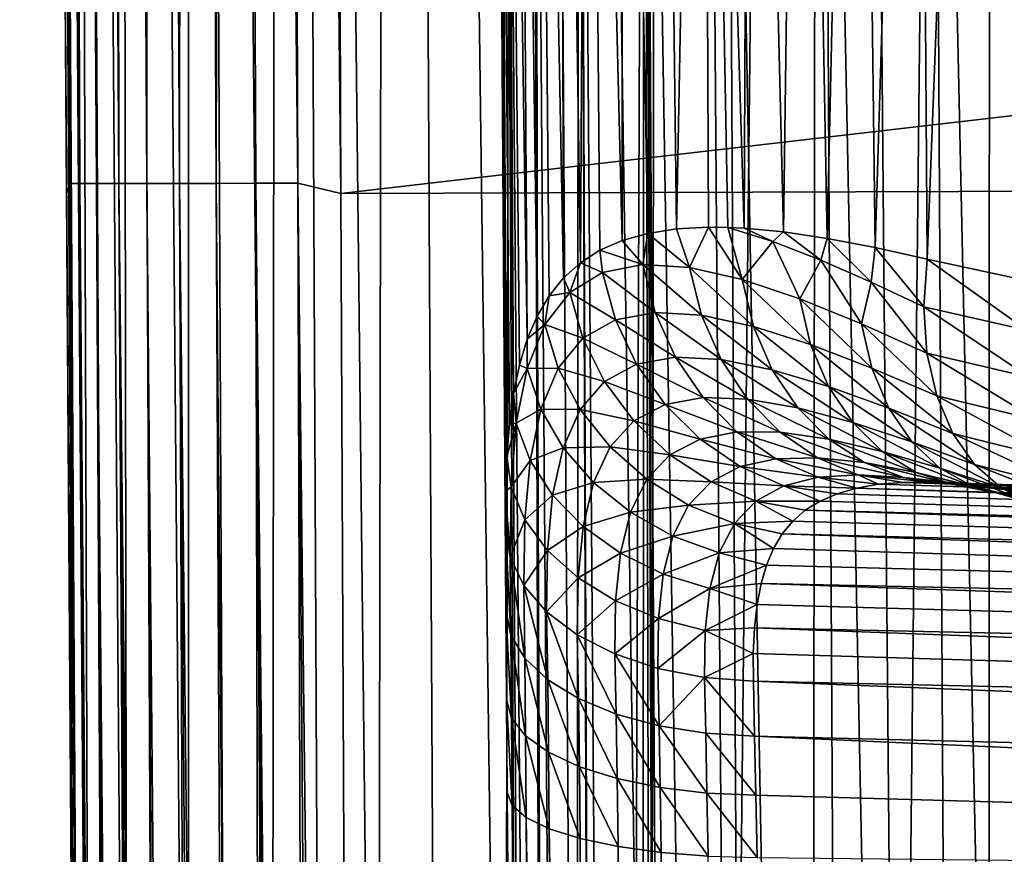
# Model space of a CAD drawing. Header units: metres. Extents: x -22 to 22, y 0 to 204.
# Tile 168 of 256: x -16.68 to -12.85, y 30.98 to 34.23. Entities that reach past the tile are written whole.
import ezdxf

# ---------------------------------------------------------------- set-up
doc = ezdxf.new("R2010")
doc.units = ezdxf.units.M
doc.layers.add('solid_002_SW0002', color=7, linetype='CONTINUOUS')
doc.layers.add('solid_002_SW0002_01', color=7, linetype='CONTINUOUS')

msp = doc.modelspace()

# ---------------------------------------------------------------- linework, layer by layer
at = {"layer": 'solid_002_SW0002'}
for points in [[(-16.452217, 26.66, 211.75), (-16.681608, 60.446358, 211.75), (-16.639935, 60.446358, 210.964828)], [(-16.665462, 58.068401, 222.921844), (-16.681608, 60.446358, 211.75), (-16.452217, 26.66, 211.75)], [(-16.404013, 26.66, 210.925507), (-16.639935, 60.446358, 210.964828), (-16.515617, 60.446358, 210.187683)], [(-16.44014, 26.66, 211.336899), (-16.452217, 26.66, 211.75), (-16.639935, 60.446358, 210.964828)], [(-16.404013, 26.66, 210.925507), (-16.44014, 26.66, 211.336899), (-16.639935, 60.446358, 210.964828)], [(-16.260641, 26.66, 210.112457), (-16.515617, 60.446358, 210.187683), (-16.310326, 60.446358, 209.427719)], [(-16.344072, 26.66, 210.516876), (-16.404013, 26.66, 210.925507), (-16.515617, 60.446358, 210.187683)], [(-16.260641, 26.66, 210.112457), (-16.344072, 26.66, 210.516876), (-16.515617, 60.446358, 210.187683)], [(-16.024771, 26.66, 209.322586), (-16.310326, 60.446358, 209.427719), (-16.026016, 60.446358, 208.69429)], [(-16.154091, 26.66, 209.713882), (-16.260641, 26.66, 210.112457), (-16.310326, 60.446358, 209.427719)], [(-16.024771, 26.66, 209.322586), (-16.154091, 26.66, 209.713882), (-16.310326, 60.446358, 209.427719)], [(-15.699233, 26.66, 208.566864), (-16.026016, 60.446358, 208.69429), (-15.665092, 60.446358, 207.995148)], [(-15.873002, 26.66, 208.939819), (-16.024771, 26.66, 209.322586), (-16.026016, 60.446358, 208.69429)], [(-15.699233, 26.66, 208.566864), (-15.873002, 26.66, 208.939819), (-16.026016, 60.446358, 208.69429)], [(-15.50403, 26.66, 208.20491), (-15.699233, 26.66, 208.566864), (-15.665092, 60.446358, 207.995148)], [(-15.287745, 26.66, 207.854523), (-15.665092, 60.446358, 207.995148), (-15.231387, 60.446358, 207.337433)], [(-15.287745, 26.66, 207.854523), (-15.50403, 26.66, 208.20491), (-15.665092, 60.446358, 207.995148)], [(-15.050794, 26.66, 207.516403), (-15.287745, 26.66, 207.854523), (-15.231387, 60.446358, 207.337433)], [(-14.793844, 26.66, 207.191544), (-15.231387, 60.446358, 207.337433), (-14.730726, 60.446358, 206.728729)], [(-14.793844, 26.66, 207.191544), (-15.050794, 26.66, 207.516403), (-15.231387, 60.446358, 207.337433)], [(-14.518237, 26.66, 206.881714), (-14.793844, 26.66, 207.191544), (-14.730726, 60.446358, 206.728729)], [(-14.225582, 26.66, 206.588654), (-14.730726, 60.446358, 206.728729), (-14.17007, 60.446358, 206.176605)], [(-14.225582, 26.66, 206.588654), (-14.518237, 26.66, 206.881714), (-14.730726, 60.446358, 206.728729)], [(-13.917453, 26.66, 206.313766), (-14.225582, 26.66, 206.588654), (-14.17007, 60.446358, 206.176605)], [(-13.917453, 26.66, 206.313766), (-14.17007, 60.446358, 206.176605), (-13.556116, 60.446358, 205.687668)], [(-13.594723, 26.66, 206.057755), (-13.917453, 26.66, 206.313766), (-13.556116, 60.446358, 205.687668)], [(-13.258291, 26.66, 205.82135), (-13.594723, 26.66, 206.057755), (-13.556116, 60.446358, 205.687668)], [(-13.258291, 26.66, 205.82135), (-13.556116, 60.446358, 205.687668), (-12.893877, 60.446358, 205.266571)], [(-12.908885, 26.66, 205.605118), (-13.258291, 26.66, 205.82135), (-12.893877, 60.446358, 205.266571)], [(-12.777991, 26.66, 205.531158), (-12.908885, 26.66, 205.605118), (-12.893877, 60.446358, 205.266571)], [(-12.777991, 26.66, 205.531158), (-12.893877, 60.446358, 205.266571), (-12.769572, 43.553177, 205.36322)], [(-16.486113, 33.587639, 223.051743), (-16.651684, 58.140259, 223.103119), (-16.523289, 37.127766, 222.891876)], [(-16.486113, 33.587639, 223.051743), (-16.609236, 58.140221, 223.279922), (-16.651684, 58.140259, 223.103119)], [(-16.447016, 33.587421, 223.214584), (-16.539654, 58.140251, 223.447906), (-16.609236, 58.140221, 223.279922)], [(-16.486113, 33.587639, 223.051743), (-16.447016, 33.587421, 223.214584), (-16.609236, 58.140221, 223.279922)], [(-16.382927, 33.587318, 223.369308), (-16.444647, 58.14035, 223.602951), (-16.539654, 58.140251, 223.447906)], [(-16.447016, 33.587421, 223.214584), (-16.382927, 33.587318, 223.369308), (-16.539654, 58.140251, 223.447906)], [(-16.295422, 33.58733, 223.5121), (-16.326557, 58.140518, 223.741211), (-16.444647, 58.14035, 223.602951)], [(-16.382927, 33.587318, 223.369308), (-16.295422, 33.58733, 223.5121), (-16.444647, 58.14035, 223.602951)], [(-16.186659, 33.587456, 223.63945), (-16.188293, 58.140747, 223.859299), (-16.326557, 58.140518, 223.741211)], [(-16.295422, 33.58733, 223.5121), (-16.186659, 33.587456, 223.63945), (-16.326557, 58.140518, 223.741211)], [(-16.059313, 33.587696, 223.748215), (-16.033258, 58.141037, 223.954315), (-16.188293, 58.140747, 223.859299)], [(-16.186659, 33.587456, 223.63945), (-16.059313, 33.587696, 223.748215), (-16.188293, 58.140747, 223.859299)], [(-16.059313, 33.587696, 223.748215), (-15.91652, 33.588043, 223.835724), (-16.033258, 58.141037, 223.954315)], [(-15.91652, 33.588043, 223.835724), (-15.86527, 58.141376, 224.023895), (-16.033258, 58.141037, 223.954315)], [(-15.91652, 33.588043, 223.835724), (-15.761798, 33.58849, 223.899811), (-15.86527, 58.141376, 224.023895)], [(-15.598955, 33.58902, 223.938919), (-15.688463, 58.141758, 224.066345), (-15.86527, 58.141376, 224.023895)], [(-15.761798, 33.58849, 223.899811), (-15.598955, 33.58902, 223.938919), (-15.86527, 58.141376, 224.023895)], [(-15.688463, 58.141758, 224.066345), (-15.431306, 33.548271, 223.951843), (-15.444571, 37.127518, 223.970581)], [(-15.598955, 33.58902, 223.938919), (-15.431306, 33.548271, 223.951843), (-15.688463, 58.141758, 224.066345)], [(-16.523289, 37.127766, 222.891876), (-16.665462, 58.068401, 222.921844), (-16.452217, 26.66, 211.75)], [(-13.933903, 38.719753, 220.458618), (-13.557491, 38.727081, 220.898438), (-13.398335, 9.158014, 220.860413)], [(-13.536886, 33.374176, 208.258118), (-13.418412, 38.727287, 208.059219), (-13.636282, 38.72337, 208.316971)], [(-13.557491, 38.727081, 220.898438), (-13.127732, 38.735451, 221.286285), (-12.965948, 9.161021, 221.260284)], [(-13.557491, 38.727081, 220.898438), (-12.965948, 9.161021, 221.260284), (-13.398335, 9.158014, 220.860413)], [(-13.536886, 33.374176, 208.258118), (-13.350732, 33.338993, 208.045746), (-13.418412, 38.727287, 208.059219)], [(-13.350732, 33.338993, 208.045746), (-13.184974, 38.731525, 207.814941), (-13.418412, 38.727287, 208.059219)], [(-13.350732, 33.338993, 208.045746), (-13.147605, 33.293381, 207.837234), (-13.184974, 38.731525, 207.814941)], [(-13.147605, 33.293381, 207.837234), (-12.937308, 38.736, 207.585541), (-13.184974, 38.731525, 207.814941)], [(-13.147605, 33.293381, 207.837234), (-12.744249, 33.206318, 207.481506), (-12.937308, 38.736, 207.585541)], [(-13.127732, 38.735451, 221.286285), (-12.651756, 38.744747, 221.615738), (-12.485042, 9.164347, 221.600281)], [(-13.127732, 38.735451, 221.286285), (-12.485042, 9.164347, 221.600281), (-12.965948, 9.161021, 221.260284)], [(-12.744249, 33.206318, 207.481506), (-12.676694, 38.740658, 207.372116), (-12.937308, 38.736, 207.585541)], [(-14.796777, 38.702938, 218.335724), (-14.694583, 18.174149, 217.762054), (-14.833957, 38.702175, 217.758423)], [(-14.784141, 32.525139, 211.456284), (-14.82367, 38.70237, 211.412735), (-14.833957, 38.702175, 211.75)], [(-14.789248, 32.389137, 211.607712), (-14.833957, 38.702175, 211.75), (-14.790111, 32.244259, 211.75)], [(-14.787939, 31.924347, 211.960114), (-14.790111, 32.244259, 211.75), (-14.833957, 38.702175, 211.75)], [(-14.789248, 32.389137, 211.607712), (-14.784141, 32.525139, 211.456284), (-14.833957, 38.702175, 211.75)], [(-14.833957, 38.702175, 217.758423), (-14.694583, 18.174149, 217.762054), (-14.833957, 38.702175, 211.75)], [(-14.785598, 31.579552, 212.128098), (-14.833957, 38.702175, 211.75), (-14.694583, 18.174149, 217.762054)], [(-14.785598, 31.579552, 212.128098), (-14.787939, 31.924347, 211.960114), (-14.833957, 38.702175, 211.75)], [(-14.758035, 32.770714, 211.126328), (-14.792916, 38.702923, 211.077591), (-14.82367, 38.70237, 211.412735)], [(-14.774019, 32.652256, 211.295883), (-14.758035, 32.770714, 211.126328), (-14.82367, 38.70237, 211.412735)], [(-14.784141, 32.525139, 211.456284), (-14.774019, 32.652256, 211.295883), (-14.82367, 38.70237, 211.412735)], [(-14.796777, 38.702938, 218.335724), (-14.685794, 38.705112, 218.903687), (-14.622111, 17.522591, 218.541779)], [(-14.796777, 38.702938, 218.335724), (-14.66956, 17.823208, 218.212952), (-14.694583, 18.174149, 217.762054)], [(-14.796777, 38.702938, 218.335724), (-14.622111, 17.522591, 218.541779), (-14.66956, 17.823208, 218.212952)], [(-14.705045, 32.981197, 210.761612), (-14.741852, 38.703835, 210.745392), (-14.792916, 38.702923, 211.077591)], [(-14.735255, 32.880714, 210.94754), (-14.705045, 32.981197, 210.761612), (-14.792916, 38.702923, 211.077591)], [(-14.758035, 32.770714, 211.126328), (-14.735255, 32.880714, 210.94754), (-14.792916, 38.702923, 211.077591)], [(-14.666979, 33.071114, 210.570618), (-14.670624, 38.705097, 210.416946), (-14.741852, 38.703835, 210.745392)], [(-14.705045, 32.981197, 210.761612), (-14.666979, 33.071114, 210.570618), (-14.741852, 38.703835, 210.745392)], [(-14.685794, 38.705112, 218.903687), (-14.502748, 38.708687, 219.452957), (-14.522723, 17.049446, 218.966843)], [(-14.685794, 38.705112, 218.903687), (-14.608317, 17.45006, 218.613953), (-14.622111, 17.522591, 218.541779)], [(-14.685794, 38.705112, 218.903687), (-14.522723, 17.049446, 218.966843), (-14.608317, 17.45006, 218.613953)], [(-14.564217, 33.220219, 210.172974), (-14.57929, 38.706734, 210.092789), (-14.670624, 38.705097, 210.416946)], [(-14.620263, 33.150768, 210.374237), (-14.564217, 33.220219, 210.172974), (-14.670624, 38.705097, 210.416946)], [(-14.666979, 33.071114, 210.570618), (-14.620263, 33.150768, 210.374237), (-14.670624, 38.705097, 210.416946)], [(-14.498368, 33.279228, 209.967972), (-14.468211, 38.708714, 209.774414), (-14.57929, 38.706734, 210.092789)], [(-14.564217, 33.220219, 210.172974), (-14.498368, 33.279228, 209.967972), (-14.57929, 38.706734, 210.092789)], [(-14.502748, 38.708687, 219.452957), (-14.426875, 16.636805, 219.26207), (-14.522723, 17.049446, 218.966843)], [(-14.502748, 38.708687, 219.452957), (-14.250724, 38.713585, 219.974136), (-14.335836, 16.225092, 219.491623)], [(-14.502748, 38.708687, 219.452957), (-14.41958, 16.605303, 219.281952), (-14.426875, 16.636805, 219.26207)], [(-14.502748, 38.708687, 219.452957), (-14.335836, 16.225092, 219.491623), (-14.41958, 16.605303, 219.281952)], [(-14.498368, 33.279228, 209.967972), (-14.422254, 33.327755, 209.760101), (-14.468211, 38.708714, 209.774414)], [(-14.335133, 33.365879, 209.549576), (-14.338008, 38.711018, 209.463562), (-14.468211, 38.708714, 209.774414)], [(-14.422254, 33.327755, 209.760101), (-14.335133, 33.365879, 209.549576), (-14.468211, 38.708714, 209.774414)], [(-14.236155, 33.393517, 209.336548), (-14.189267, 38.713627, 209.161499), (-14.338008, 38.711018, 209.463562)], [(-14.335133, 33.365879, 209.549576), (-14.236155, 33.393517, 209.336548), (-14.338008, 38.711018, 209.463562)], [(-14.250724, 38.713585, 219.974136), (-14.257547, 15.81649, 219.662979), (-14.335836, 16.225092, 219.491623)], [(-14.250724, 38.713585, 219.974136), (-14.198956, 15.418892, 219.778671), (-14.257547, 15.81649, 219.662979)], [(-14.250724, 38.713585, 219.974136), (-13.933903, 38.719753, 220.458618), (-13.774794, 9.155378, 220.407471)], [(-14.250724, 38.713585, 219.974136), (-14.162552, 15.028218, 219.844727), (-14.198956, 15.418892, 219.778671)], [(-14.250724, 38.713585, 219.974136), (-14.148437, 14.645681, 219.866714), (-14.162552, 15.028218, 219.844727)], [(-14.250724, 38.713585, 219.974136), (-14.088879, 9.153157, 219.909256), (-14.148437, 14.645681, 219.866714)], [(-14.250724, 38.713585, 219.974136), (-13.774794, 9.155378, 220.407471), (-14.088879, 9.153157, 219.909256)], [(-14.236155, 33.393517, 209.336548), (-14.124518, 33.410603, 209.121506), (-14.189267, 38.713627, 209.161499)], [(-14.124518, 33.410603, 209.121506), (-14.022286, 38.71656, 208.868896), (-14.189267, 38.713627, 209.161499)], [(-14.124518, 33.410603, 209.121506), (-13.999701, 33.417164, 208.905609), (-14.022286, 38.71656, 208.868896)], [(-13.860759, 33.413254, 208.689285), (-13.837694, 38.719807, 208.587021), (-14.022286, 38.71656, 208.868896)], [(-13.923944, 33.416271, 208.784882), (-13.860759, 33.413254, 208.689285), (-14.022286, 38.71656, 208.868896)], [(-13.999701, 33.417164, 208.905609), (-13.923944, 33.416271, 208.784882), (-14.022286, 38.71656, 208.868896)], [(-13.933903, 38.719753, 220.458618), (-13.398335, 9.158014, 220.860413), (-13.774794, 9.155378, 220.407471)], [(-13.860759, 33.413254, 208.689285), (-13.706699, 33.39893, 208.473053), (-13.837694, 38.719807, 208.587021)], [(-13.706699, 33.39893, 208.473053), (-13.636282, 38.72337, 208.316971), (-13.837694, 38.719807, 208.587021)], [(-13.706699, 33.39893, 208.473053), (-13.536886, 33.374176, 208.258118), (-13.636282, 38.72337, 208.316971)], [(-16.49898, 33.54747, 222.884155), (-16.523289, 37.127766, 222.891876), (-16.452217, 26.66, 211.75)], [(-16.486113, 33.587639, 223.051743), (-16.523289, 37.127766, 222.891876), (-16.49898, 33.54747, 222.884155)], [(15.444443, 37.127605, 223.970581), (-15.444571, 37.127518, 223.970581), (-15.431306, 33.548271, 223.951843)], [(15.431576, 33.648762, 223.952362), (15.444443, 37.127605, 223.970581), (-15.431306, 33.548271, 223.951843)], [(15.431576, 33.648762, 223.952362), (-15.431306, 33.548271, 223.951843), (-15.319921, 9.159238, 223.824142)], [(-16.32852, 9.159633, 222.910004), (-16.486113, 33.587639, 223.051743), (-16.49898, 33.54747, 222.884155)], [(-16.289745, 9.158998, 223.104889), (-16.447016, 33.587421, 223.214584), (-16.486113, 33.587639, 223.051743)], [(-16.313919, 9.159298, 223.008408), (-16.289745, 9.158998, 223.104889), (-16.486113, 33.587639, 223.051743)], [(-16.32852, 9.159633, 222.910004), (-16.313919, 9.159298, 223.008408), (-16.486113, 33.587639, 223.051743)], [(-15.962757, 9.158085, 223.594162), (-16.059313, 33.587696, 223.748215), (-16.186659, 33.587456, 223.63945)], [(-15.797528, 9.15815, 223.704529), (-15.91652, 33.588043, 223.835724), (-16.059313, 33.587696, 223.748215)], [(-15.883305, 9.158093, 223.653107), (-15.797528, 9.15815, 223.704529), (-16.059313, 33.587696, 223.748215)], [(-15.962757, 9.158085, 223.594162), (-15.883305, 9.158093, 223.653107), (-16.059313, 33.587696, 223.748215)], [(-15.70794, 9.158252, 223.746918), (-15.761798, 33.58849, 223.899811), (-15.91652, 33.588043, 223.835724)], [(-15.797528, 9.15815, 223.704529), (-15.70794, 9.158252, 223.746918), (-15.91652, 33.588043, 223.835724)], [(-15.517635, 9.158593, 223.804657), (-15.598955, 33.58902, 223.938919), (-15.761798, 33.58849, 223.899811)], [(-15.613971, 9.158401, 223.780533), (-15.517635, 9.158593, 223.804657), (-15.761798, 33.58849, 223.899811)], [(-15.70794, 9.158252, 223.746918), (-15.613971, 9.158401, 223.780533), (-15.761798, 33.58849, 223.899811)], [(-15.598955, 33.58902, 223.938919), (-15.319921, 9.159238, 223.824142), (-15.431306, 33.548271, 223.951843)], [(-15.419188, 9.158828, 223.81926), (-15.319921, 9.159238, 223.824142), (-15.598955, 33.58902, 223.938919)], [(-15.517635, 9.158593, 223.804657), (-15.419188, 9.158828, 223.81926), (-15.598955, 33.58902, 223.938919)], [(-16.256227, 9.158737, 223.198547), (-16.382927, 33.587318, 223.369308), (-16.447016, 33.587421, 223.214584)], [(-16.289745, 9.158998, 223.104889), (-16.256227, 9.158737, 223.198547), (-16.447016, 33.587421, 223.214584)], [(-16.163036, 9.158342, 223.373047), (-16.295422, 33.58733, 223.5121), (-16.382927, 33.587318, 223.369308)], [(-16.21369, 9.158518, 223.288467), (-16.163036, 9.158342, 223.373047), (-16.382927, 33.587318, 223.369308)], [(-16.256227, 9.158737, 223.198547), (-16.21369, 9.158518, 223.288467), (-16.382927, 33.587318, 223.369308)], [(-16.036976, 9.158124, 223.526871), (-16.186659, 33.587456, 223.63945), (-16.295422, 33.58733, 223.5121)], [(-16.103279, 9.15821, 223.453674), (-16.036976, 9.158124, 223.526871), (-16.295422, 33.58733, 223.5121)], [(-16.163036, 9.158342, 223.373047), (-16.103279, 9.15821, 223.453674), (-16.295422, 33.58733, 223.5121)], [(-16.036976, 9.158124, 223.526871), (-15.962757, 9.158085, 223.594162), (-16.186659, 33.587456, 223.63945)], [(-16.49898, 33.54747, 222.884155), (-16.452217, 26.66, 211.75), (-16.422506, 22.284004, 211.750031)], [(-16.49898, 33.54747, 222.884155), (-16.39279, 17.906885, 211.750061), (-16.362993, 13.518324, 211.750122)], [(-16.333403, 9.160111, 217.281464), (-16.49898, 33.54747, 222.884155), (-16.362993, 13.518324, 211.750122)], [(-16.49898, 33.54747, 222.884155), (-16.422506, 22.284004, 211.750031), (-16.39279, 17.906885, 211.750061)], [(-16.333403, 9.160111, 217.281464), (-16.333403, 9.16, 222.810669), (-16.49898, 33.54747, 222.884155)], [(-16.32852, 9.159633, 222.910004), (-16.49898, 33.54747, 222.884155), (-16.333403, 9.16, 222.810669)], [(-14.073261, 33.261017, 209.056046), (-14.124518, 33.410603, 209.121506), (-14.236155, 33.393517, 209.336548)], [(-14.073261, 33.261017, 209.056046), (-13.999701, 33.417164, 208.905609), (-14.124518, 33.410603, 209.121506)], [(-13.868381, 33.214558, 208.7397), (-13.999701, 33.417164, 208.905609), (-14.073261, 33.261017, 209.056046)], [(-13.868381, 33.214558, 208.7397), (-13.923944, 33.416271, 208.784882), (-13.999701, 33.417164, 208.905609)], [(-13.748304, 33.361473, 208.531311), (-13.860759, 33.413254, 208.689285), (-13.923944, 33.416271, 208.784882)], [(-13.748304, 33.361473, 208.531311), (-13.923944, 33.416271, 208.784882), (-13.868381, 33.214558, 208.7397)], [(-13.748304, 33.361473, 208.531311), (-13.706699, 33.39893, 208.473053), (-13.860759, 33.413254, 208.689285)], [(-13.562115, 33.289249, 208.295975), (-13.706699, 33.39893, 208.473053), (-13.748304, 33.361473, 208.531311)], [(-13.562115, 33.289249, 208.295975), (-13.536886, 33.374176, 208.258118), (-13.706699, 33.39893, 208.473053)], [(-14.255466, 33.271908, 209.393478), (-14.335133, 33.365879, 209.549576), (-14.422254, 33.327755, 209.760101)], [(-14.255466, 33.271908, 209.393478), (-14.236155, 33.393517, 209.336548), (-14.335133, 33.365879, 209.549576)], [(-14.073261, 33.261017, 209.056046), (-14.236155, 33.393517, 209.336548), (-14.255466, 33.271908, 209.393478)], [(-13.748304, 33.361473, 208.531311), (-13.868381, 33.214558, 208.7397), (-13.64425, 33.139263, 208.448257)], [(-13.562115, 33.289249, 208.295975), (-13.748304, 33.361473, 208.531311), (-13.64425, 33.139263, 208.448257)], [(-13.366117, 33.203632, 208.078278), (-13.536886, 33.374176, 208.258118), (-13.562115, 33.289249, 208.295975)], [(-13.366117, 33.203632, 208.078278), (-13.350732, 33.338993, 208.045746), (-13.536886, 33.374176, 208.258118)], [(-14.411703, 33.241024, 209.745636), (-14.422254, 33.327755, 209.760101), (-14.498368, 33.279228, 209.967972)], [(-14.255466, 33.271908, 209.393478), (-14.422254, 33.327755, 209.760101), (-14.411703, 33.241024, 209.745636)], [(-13.161352, 33.107624, 207.878052), (-13.350732, 33.338993, 208.045746), (-13.366117, 33.203632, 208.078278)], [(-13.161352, 33.107624, 207.878052), (-13.147605, 33.293381, 207.837234), (-13.350732, 33.338993, 208.045746)], [(-13.562115, 33.289249, 208.295975), (-13.64425, 33.139263, 208.448257), (-13.403712, 33.041634, 208.18306)], [(-13.366117, 33.203632, 208.078278), (-13.562115, 33.289249, 208.295975), (-13.403712, 33.041634, 208.18306)], [(-12.759457, 33.016617, 207.519745), (-13.147605, 33.293381, 207.837234), (-13.161352, 33.107624, 207.878052)], [(-12.759457, 33.016617, 207.519745), (-12.744249, 33.206318, 207.481506), (-13.147605, 33.293381, 207.837234)], [(-14.539384, 33.163887, 210.103394), (-14.498368, 33.279228, 209.967972), (-14.564217, 33.220219, 210.172974)], [(-14.411703, 33.241024, 209.745636), (-14.498368, 33.279228, 209.967972), (-14.539384, 33.163887, 210.103394)], [(-14.255466, 33.271908, 209.393478), (-14.411703, 33.241024, 209.745636), (-14.207137, 33.085918, 209.388885)], [(-14.255466, 33.271908, 209.393478), (-14.207137, 33.085918, 209.388885), (-14.026787, 33.075287, 209.073151)], [(-14.073261, 33.261017, 209.056046), (-14.255466, 33.271908, 209.393478), (-14.026787, 33.075287, 209.073151)], [(-14.073261, 33.261017, 209.056046), (-14.026787, 33.075287, 209.073151), (-13.823904, 33.031342, 208.777145)], [(-13.868381, 33.214558, 208.7397), (-14.073261, 33.261017, 209.056046), (-13.823904, 33.031342, 208.777145)], [(-14.539384, 33.163887, 210.103394), (-14.564217, 33.220219, 210.172974), (-14.620263, 33.150768, 210.374237)], [(-14.411703, 33.241024, 209.745636), (-14.539384, 33.163887, 210.103394), (-14.361744, 33.057426, 209.718369)], [(-14.411703, 33.241024, 209.745636), (-14.361744, 33.057426, 209.718369), (-14.207137, 33.085918, 209.388885)], [(-13.868381, 33.214558, 208.7397), (-13.823904, 33.031342, 208.777145), (-13.601842, 32.960388, 208.50441)], [(-13.64425, 33.139263, 208.448257), (-13.868381, 33.214558, 208.7397), (-13.601842, 32.960388, 208.50441)], [(-13.366117, 33.203632, 208.078278), (-13.403712, 33.041634, 208.18306), (-13.149003, 32.927505, 207.944046)], [(-13.161352, 33.107624, 207.878052), (-13.366117, 33.203632, 208.078278), (-13.149003, 32.927505, 207.944046)], [(-14.637146, 33.038738, 210.455734), (-14.620263, 33.150768, 210.374237), (-14.666979, 33.071114, 210.570618)], [(-14.539384, 33.163887, 210.103394), (-14.620263, 33.150768, 210.374237), (-14.637146, 33.038738, 210.455734)], [(-14.539384, 33.163887, 210.103394), (-14.637146, 33.038738, 210.455734), (-14.488077, 32.985607, 210.05307)], [(-14.539384, 33.163887, 210.103394), (-14.488077, 32.985607, 210.05307), (-14.361744, 33.057426, 209.718369)], [(-13.64425, 33.139263, 208.448257), (-13.601842, 32.960388, 208.50441), (-13.363398, 32.868515, 208.256226)], [(-13.403712, 33.041634, 208.18306), (-13.64425, 33.139263, 208.448257), (-13.363398, 32.868515, 208.256226)], [(-12.750542, 32.83437, 207.585953), (-13.161352, 33.107624, 207.878052), (-13.149003, 32.927505, 207.944046)], [(-12.750542, 32.83437, 207.585953), (-12.759457, 33.016617, 207.519745), (-13.161352, 33.107624, 207.878052)], [(-14.637146, 33.038738, 210.455734), (-14.666979, 33.071114, 210.570618), (-14.705045, 32.981197, 210.761612)], [(-14.361744, 33.057426, 209.718369), (-14.488077, 32.985607, 210.05307), (-14.279643, 32.884052, 209.706192)], [(-14.207137, 33.085918, 209.388885), (-14.361744, 33.057426, 209.718369), (-14.127712, 32.911278, 209.400711)], [(-14.361744, 33.057426, 209.718369), (-14.279643, 32.884052, 209.706192), (-14.127712, 32.911278, 209.400711)], [(-14.207137, 33.085918, 209.388885), (-14.127712, 32.911278, 209.400711), (-13.950415, 32.902332, 209.107819)], [(-14.026787, 33.075287, 209.073151), (-14.207137, 33.085918, 209.388885), (-13.950415, 32.902332, 209.107819)], [(-14.026787, 33.075287, 209.073151), (-13.950415, 32.902332, 209.107819), (-13.750836, 32.862556, 208.833008)], [(-13.823904, 33.031342, 208.777145), (-14.026787, 33.075287, 209.073151), (-13.750836, 32.862556, 208.833008)], [(-14.637146, 33.038738, 210.455734), (-14.705045, 32.981197, 210.761612), (-14.705699, 32.867405, 210.790787)], [(-14.637146, 33.038738, 210.455734), (-14.705699, 32.867405, 210.790787), (-14.584816, 32.868824, 210.38266)], [(-14.637146, 33.038738, 210.455734), (-14.584816, 32.868824, 210.38266), (-14.488077, 32.985607, 210.05307)], [(-13.823904, 33.031342, 208.777145), (-13.750836, 32.862556, 208.833008), (-13.532201, 32.797745, 208.579544)], [(-13.601842, 32.960388, 208.50441), (-13.823904, 33.031342, 208.777145), (-13.532201, 32.797745, 208.579544)], [(-13.403712, 33.041634, 208.18306), (-13.363398, 32.868515, 208.256226), (-13.110799, 32.761192, 208.032516)], [(-13.149003, 32.927505, 207.944046), (-13.403712, 33.041634, 208.18306), (-13.110799, 32.761192, 208.032516)], [(-14.705699, 32.867405, 210.790787), (-14.705045, 32.981197, 210.761612), (-14.735255, 32.880714, 210.94754)], [(-14.488077, 32.985607, 210.05307), (-14.584816, 32.868824, 210.38266), (-14.403785, 32.816788, 210.016449)], [(-14.488077, 32.985607, 210.05307), (-14.403785, 32.816788, 210.016449), (-14.279643, 32.884052, 209.706192)], [(-13.601842, 32.960388, 208.50441), (-13.532201, 32.797745, 208.579544), (-13.297237, 32.71349, 208.348618)], [(-13.363398, 32.868515, 208.256226), (-13.601842, 32.960388, 208.50441), (-13.297237, 32.71349, 208.348618)], [(-14.127712, 32.911278, 209.400711), (-14.279643, 32.884052, 209.706192), (-14.020125, 32.754433, 209.428513)], [(-14.127712, 32.911278, 209.400711), (-14.020125, 32.754433, 209.428513), (-13.846968, 32.748543, 209.158752)], [(-13.950415, 32.902332, 209.107819), (-14.127712, 32.911278, 209.400711), (-13.846968, 32.748543, 209.158752)], [(-13.950415, 32.902332, 209.107819), (-13.846968, 32.748543, 209.158752), (-13.651875, 32.714436, 208.905228)], [(-13.750836, 32.862556, 208.833008), (-13.950415, 32.902332, 209.107819), (-13.651875, 32.714436, 208.905228)], [(-12.717853, 32.666435, 207.677628), (-13.149003, 32.927505, 207.944046), (-13.110799, 32.761192, 208.032516)], [(-12.717853, 32.666435, 207.677628), (-12.750542, 32.83437, 207.585953), (-13.149003, 32.927505, 207.944046)], [(-14.705699, 32.867405, 210.790787), (-14.735255, 32.880714, 210.94754), (-14.758035, 32.770714, 211.126328)], [(-14.705699, 32.867405, 210.790787), (-14.758035, 32.770714, 211.126328), (-14.747921, 32.654678, 211.098373)], [(-14.705699, 32.867405, 210.790787), (-14.747921, 32.654678, 211.098373), (-14.652653, 32.708797, 210.69603)], [(-14.705699, 32.867405, 210.790787), (-14.652653, 32.708797, 210.69603), (-14.584816, 32.868824, 210.38266)], [(-14.584816, 32.868824, 210.38266), (-14.652653, 32.708797, 210.69603), (-14.498878, 32.707947, 210.322006)], [(-14.584816, 32.868824, 210.38266), (-14.498878, 32.707947, 210.322006), (-14.403785, 32.816788, 210.016449)], [(-14.279643, 32.884052, 209.706192), (-14.403785, 32.816788, 210.016449), (-14.168435, 32.727306, 209.709549)], [(-14.279643, 32.884052, 209.706192), (-14.168435, 32.727306, 209.709549), (-14.020125, 32.754433, 209.428513)], [(-13.750836, 32.862556, 208.833008), (-13.651875, 32.714436, 208.905228), (-13.437901, 32.657337, 208.670883)], [(-13.532201, 32.797745, 208.579544), (-13.750836, 32.862556, 208.833008), (-13.437901, 32.657337, 208.670883)], [(-13.363398, 32.868515, 208.256226), (-13.297237, 32.71349, 208.348618), (-13.048151, 32.61483, 208.140228)], [(-13.110799, 32.761192, 208.032516), (-13.363398, 32.868515, 208.256226), (-13.048151, 32.61483, 208.140228)], [(-14.403785, 32.816788, 210.016449), (-14.498878, 32.707947, 210.322006), (-14.289618, 32.663658, 209.994858)], [(-14.403785, 32.816788, 210.016449), (-14.289618, 32.663658, 209.994858), (-14.168435, 32.727306, 209.709549)], [(-13.532201, 32.797745, 208.579544), (-13.437901, 32.657337, 208.670883), (-13.207677, 32.582279, 208.456848)], [(-13.297237, 32.71349, 208.348618), (-13.532201, 32.797745, 208.579544), (-13.207677, 32.582279, 208.456848)], [(-14.747921, 32.654678, 211.098373), (-14.758035, 32.770714, 211.126328), (-14.774019, 32.652256, 211.295883)], [(-14.020125, 32.754433, 209.428513), (-14.168435, 32.727306, 209.709549), (-13.888351, 32.621181, 209.471268)], [(-14.020125, 32.754433, 209.428513), (-13.888351, 32.621181, 209.471268), (-13.720268, 32.619595, 209.224091)], [(-13.846968, 32.748543, 209.158752), (-14.020125, 32.754433, 209.428513), (-13.720268, 32.619595, 209.224091)], [(-13.846968, 32.748543, 209.158752), (-13.720268, 32.619595, 209.224091), (-13.53068, 32.592461, 208.99115)], [(-13.651875, 32.714436, 208.905228), (-13.846968, 32.748543, 209.158752), (-13.53068, 32.592461, 208.99115)], [(-12.66262, 32.519142, 207.791351), (-13.110799, 32.761192, 208.032516), (-13.048151, 32.61483, 208.140228)], [(-12.66262, 32.519142, 207.791351), (-12.717853, 32.666435, 207.677628), (-13.110799, 32.761192, 208.032516)], [(-14.747921, 32.654678, 211.098373), (-14.694398, 32.51001, 210.983673), (-14.652653, 32.708797, 210.69603)], [(-14.652653, 32.708797, 210.69603), (-14.694398, 32.51001, 210.983673), (-14.565598, 32.559055, 210.612686)], [(-14.652653, 32.708797, 210.69603), (-14.565598, 32.559055, 210.612686), (-14.498878, 32.707947, 210.322006)], [(-14.498878, 32.707947, 210.322006), (-14.565598, 32.559055, 210.612686), (-14.382507, 32.562042, 210.275986)], [(-14.498878, 32.707947, 210.322006), (-14.382507, 32.562042, 210.275986), (-14.289618, 32.663658, 209.994858)], [(-14.168435, 32.727306, 209.709549), (-14.289618, 32.663658, 209.994858), (-14.032228, 32.592983, 209.728317)], [(-14.168435, 32.727306, 209.709549), (-14.032228, 32.592983, 209.728317), (-13.888351, 32.621181, 209.471268)], [(-13.651875, 32.714436, 208.905228), (-13.53068, 32.592461, 208.99115), (-13.322428, 32.544361, 208.77504)], [(-13.437901, 32.657337, 208.670883), (-13.651875, 32.714436, 208.905228), (-13.322428, 32.544361, 208.77504)], [(-13.297237, 32.71349, 208.348618), (-13.207677, 32.582279, 208.456848), (-12.963375, 32.49382, 208.263184)], [(-13.048151, 32.61483, 208.140228), (-13.297237, 32.71349, 208.348618), (-12.963375, 32.49382, 208.263184)], [(-14.747921, 32.654678, 211.098373), (-14.774019, 32.652256, 211.295883), (-14.784141, 32.525139, 211.456284)], [(-14.747921, 32.654678, 211.098373), (-14.784141, 32.525139, 211.456284), (-14.768272, 32.40744, 211.370636)], [(-14.747921, 32.654678, 211.098373), (-14.768272, 32.40744, 211.370636), (-14.694398, 32.51001, 210.983673)], [(-14.289618, 32.663658, 209.994858), (-14.382507, 32.562042, 210.275986), (-14.149798, 32.531883, 209.98912)], [(-14.289618, 32.663658, 209.994858), (-14.149798, 32.531883, 209.98912), (-14.032228, 32.592983, 209.728317)], [(-13.437901, 32.657337, 208.670883), (-13.322428, 32.544361, 208.77504), (-13.098024, 32.47974, 208.576889)], [(-13.207677, 32.582279, 208.456848), (-13.437901, 32.657337, 208.670883), (-13.098024, 32.47974, 208.576889)], [(-14.032228, 32.592983, 209.728317), (-14.149798, 32.531883, 209.98912), (-13.876057, 32.486042, 209.76181)], [(-13.888351, 32.621181, 209.471268), (-14.032228, 32.592983, 209.728317), (-13.73726, 32.516445, 209.52739)], [(-14.032228, 32.592983, 209.728317), (-13.876057, 32.486042, 209.76181), (-13.73726, 32.516445, 209.52739)], [(-13.888351, 32.621181, 209.471268), (-13.73726, 32.516445, 209.52739), (-13.574997, 32.52026, 209.301407)], [(-13.720268, 32.619595, 209.224091), (-13.888351, 32.621181, 209.471268), (-13.574997, 32.52026, 209.301407)], [(-13.720268, 32.619595, 209.224091), (-13.574997, 32.52026, 209.301407), (-13.391725, 32.501129, 209.08757)], [(-13.53068, 32.592461, 208.99115), (-13.720268, 32.619595, 209.224091), (-13.391725, 32.501129, 209.08757)], [(-13.53068, 32.592461, 208.99115), (-13.391725, 32.501129, 209.08757), (-13.190045, 32.462982, 208.888184)], [(-13.322428, 32.544361, 208.77504), (-13.53068, 32.592461, 208.99115), (-13.190045, 32.462982, 208.888184)], [(-12.586925, 32.398041, 207.922806), (-13.048151, 32.61483, 208.140228), (-12.963375, 32.49382, 208.263184)], [(-12.586925, 32.398041, 207.922806), (-12.66262, 32.519142, 207.791351), (-13.048151, 32.61483, 208.140228)], [(-14.694398, 32.51001, 210.983673), (-14.606656, 32.374168, 210.879776), (-14.565598, 32.559055, 210.612686)], [(-14.565598, 32.559055, 210.612686), (-14.606656, 32.374168, 210.879776), (-14.447753, 32.423714, 210.543823)], [(-14.565598, 32.559055, 210.612686), (-14.447753, 32.423714, 210.543823), (-14.382507, 32.562042, 210.275986)], [(-14.382507, 32.562042, 210.275986), (-14.447753, 32.423714, 210.543823), (-14.240003, 32.436508, 210.246338)], [(-14.382507, 32.562042, 210.275986), (-14.240003, 32.436508, 210.246338), (-14.149798, 32.531883, 209.98912)], [(-13.207677, 32.582279, 208.456848), (-13.098024, 32.47974, 208.576889), (-12.859603, 32.402641, 208.396851)], [(-12.963375, 32.49382, 208.263184), (-13.207677, 32.582279, 208.456848), (-12.859603, 32.402641, 208.396851)], [(-14.768272, 32.40744, 211.370636), (-14.784141, 32.525139, 211.456284), (-14.789248, 32.389137, 211.607712)], [(-14.149798, 32.531883, 209.98912), (-14.240003, 32.436508, 210.246338), (-13.989491, 32.426331, 209.999451)], [(-14.149798, 32.531883, 209.98912), (-13.989491, 32.426331, 209.999451), (-13.876057, 32.486042, 209.76181)], [(-13.73726, 32.516445, 209.52739), (-13.876057, 32.486042, 209.76181), (-13.572433, 32.444096, 209.594818)], [(-13.574997, 32.52026, 209.301407), (-13.73726, 32.516445, 209.52739), (-13.416522, 32.454208, 209.387833)], [(-13.73726, 32.516445, 209.52739), (-13.572433, 32.444096, 209.594818), (-13.416522, 32.454208, 209.387833)], [(-13.574997, 32.52026, 209.301407), (-13.416522, 32.454208, 209.387833), (-13.240147, 32.443817, 209.190948)], [(-13.391725, 32.501129, 209.08757), (-13.574997, 32.52026, 209.301407), (-13.240147, 32.443817, 209.190948)], [(-13.322428, 32.544361, 208.77504), (-13.190045, 32.462982, 208.888184), (-12.972332, 32.409653, 208.704315)], [(-13.098024, 32.47974, 208.576889), (-13.322428, 32.544361, 208.77504), (-12.972332, 32.409653, 208.704315)], [(-14.768272, 32.40744, 211.370636), (-14.714417, 32.278927, 211.238235), (-14.694398, 32.51001, 210.983673)], [(-14.694398, 32.51001, 210.983673), (-14.714417, 32.278927, 211.238235), (-14.606656, 32.374168, 210.879776)], [(-13.876057, 32.486042, 209.76181), (-13.989491, 32.426331, 209.999451), (-13.705688, 32.410439, 209.808777)], [(-13.876057, 32.486042, 209.76181), (-13.705688, 32.410439, 209.808777), (-13.572433, 32.444096, 209.594818)], [(-13.391725, 32.501129, 209.08757), (-13.240147, 32.443817, 209.190948), (-13.045647, 32.416214, 209.006119)], [(-13.190045, 32.462982, 208.888184), (-13.391725, 32.501129, 209.08757), (-13.045647, 32.416214, 209.006119)], [(-13.098024, 32.47974, 208.576889), (-12.972332, 32.409653, 208.704315), (-12.740667, 32.344658, 208.53627)], [(-12.859603, 32.402641, 208.396851), (-13.098024, 32.47974, 208.576889), (-12.740667, 32.344658, 208.53627)], [(-12.493619, 32.307693, 208.067062), (-12.963375, 32.49382, 208.263184), (-12.859603, 32.402641, 208.396851)], [(-12.493619, 32.307693, 208.067062), (-12.586925, 32.398041, 207.922806), (-12.963375, 32.49382, 208.263184)], [(-13.572433, 32.444096, 209.594818), (-13.705688, 32.410439, 209.808777), (-13.422538, 32.402092, 209.702942)], [(-13.416522, 32.454208, 209.387833), (-13.572433, 32.444096, 209.594818), (-13.337594, 32.416698, 209.586716)], [(-13.572433, 32.444096, 209.594818), (-13.422538, 32.402092, 209.702942), (-13.337594, 32.416698, 209.586716)], [(-13.416522, 32.454208, 209.387833), (-13.337594, 32.416698, 209.586716), (-13.242631, 32.424229, 209.470795)], [(-13.416522, 32.454208, 209.387833), (-13.242631, 32.424229, 209.470795), (-13.13785, 32.424873, 209.355118)], [(-13.240147, 32.443817, 209.190948), (-13.416522, 32.454208, 209.387833), (-13.13785, 32.424873, 209.355118)], [(-13.240147, 32.443817, 209.190948), (-13.13785, 32.424873, 209.355118), (-13.023652, 32.418823, 209.240891)], [(-13.240147, 32.443817, 209.190948), (-13.023652, 32.418823, 209.240891), (-12.900396, 32.406464, 209.129303)], [(-13.045647, 32.416214, 209.006119), (-13.240147, 32.443817, 209.190948), (-12.900396, 32.406464, 209.129303)], [(-13.190045, 32.462982, 208.888184), (-13.045647, 32.416214, 209.006119), (-12.835243, 32.374611, 208.834412)], [(-12.972332, 32.409653, 208.704315), (-13.190045, 32.462982, 208.888184), (-12.835243, 32.374611, 208.834412)], [(-14.768272, 32.40744, 211.370636), (-14.789248, 32.389137, 211.607712), (-14.772254, 32.133663, 211.602829)], [(-14.768272, 32.40744, 211.370636), (-14.772254, 32.133663, 211.602829), (-14.714417, 32.278927, 211.238235)], [(-14.606656, 32.374168, 210.879776), (-14.48794, 32.252171, 210.790497), (-14.447753, 32.423714, 210.543823)], [(-14.447753, 32.423714, 210.543823), (-14.48794, 32.252171, 210.790497), (-14.303472, 32.307774, 210.491989)], [(-14.447753, 32.423714, 210.543823), (-14.303472, 32.307774, 210.491989), (-14.240003, 32.436508, 210.246338)], [(-14.240003, 32.436508, 210.246338), (-14.303472, 32.307774, 210.491989), (-14.07663, 32.335979, 210.234116)], [(-14.240003, 32.436508, 210.246338), (-14.07663, 32.335979, 210.234116), (-13.989491, 32.426331, 209.999451)], [(-13.989491, 32.426331, 209.999451), (-14.07663, 32.335979, 210.234116), (-13.814617, 32.350895, 210.025452)], [(-13.989491, 32.426331, 209.999451), (-13.814617, 32.350895, 210.025452), (-13.705688, 32.410439, 209.808777)], [(-13.705688, 32.410439, 209.808777), (-13.814617, 32.350895, 210.025452), (-13.564743, 32.351536, 209.933121)], [(-13.705688, 32.410439, 209.808777), (-13.564743, 32.351536, 209.933121), (-13.498027, 32.380325, 209.818771)], [(-13.705688, 32.410439, 209.808777), (-13.498027, 32.380325, 209.818771), (-13.422538, 32.402092, 209.702942)], [(-13.337594, 32.416698, 209.586716), (-13.422538, 32.402092, 209.702942), (-0.000013, 32.000835, 209.202942)], [(-13.422538, 32.402092, 209.702942), (0.000003, 31.9599, 209.513977), (-0.000013, 32.000835, 209.202942)], [(-13.242631, 32.424229, 209.470795), (-13.337594, 32.416698, 209.586716), (-0.000013, 32.000835, 209.202942)], [(-13.13785, 32.424873, 209.355118), (-13.242631, 32.424229, 209.470795), (-0.000013, 32.000835, 209.202942)], [(-13.045647, 32.416214, 209.006119), (-12.900396, 32.406464, 209.129303), (-12.767991, 32.38821, 209.020493)], [(-12.835243, 32.374611, 208.834412), (-13.045647, 32.416214, 209.006119), (-12.767991, 32.38821, 209.020493)], [(-12.972332, 32.409653, 208.704315), (-12.835243, 32.374611, 208.834412), (-12.610966, 32.322014, 208.676315)], [(-12.740667, 32.344658, 208.53627), (-12.972332, 32.409653, 208.704315), (-12.610966, 32.322014, 208.676315)], [(-12.386218, 32.251503, 208.218674), (-12.859603, 32.402641, 208.396851), (-12.740667, 32.344658, 208.53627)], [(-12.386218, 32.251503, 208.218674), (-12.493619, 32.307693, 208.067062), (-12.859603, 32.402641, 208.396851)], [(-14.772254, 32.133663, 211.602829), (-14.789248, 32.389137, 211.607712), (-14.790111, 32.244259, 211.75)], [(-14.714417, 32.278927, 211.238235), (-14.626269, 32.159145, 211.116455), (-14.606656, 32.374168, 210.879776)], [(-14.606656, 32.374168, 210.879776), (-14.626269, 32.159145, 211.116455), (-14.48794, 32.252171, 210.790497)], [(-14.303472, 32.307774, 210.491989), (-14.138084, 32.215523, 210.459076), (-14.07663, 32.335979, 210.234116)], [(-14.07663, 32.335979, 210.234116), (-14.138084, 32.215523, 210.459076), (-13.898426, 32.264168, 210.239807)], [(-14.07663, 32.335979, 210.234116), (-13.898426, 32.264168, 210.239807), (-13.814617, 32.350895, 210.025452)], [(-13.814617, 32.350895, 210.025452), (-13.898426, 32.264168, 210.239807), (-13.670737, 32.273682, 210.154434)], [(-13.814617, 32.350895, 210.025452), (-13.62225, 32.316006, 210.044937), (-13.564743, 32.351536, 209.933121)], [(-13.814617, 32.350895, 210.025452), (-13.670737, 32.273682, 210.154434), (-13.62225, 32.316006, 210.044937)], [(-14.48794, 32.252171, 210.790497), (-14.342633, 32.148521, 210.719147), (-14.303472, 32.307774, 210.491989)], [(-14.303472, 32.307774, 210.491989), (-14.342633, 32.148521, 210.719147), (-14.138084, 32.215523, 210.459076)], [(-13.62225, 32.316006, 210.044937), (-13.670737, 32.273682, 210.154434), (-0.000009, 31.870815, 209.814743)], [(-14.714417, 32.278927, 211.238235), (-14.772254, 32.133663, 211.602829), (-14.718105, 32.023022, 211.455261)], [(-14.714417, 32.278927, 211.238235), (-14.718105, 32.023022, 211.455261), (-14.626269, 32.159145, 211.116455)], [(-14.626269, 32.159145, 211.116455), (-14.507087, 32.052517, 211.009811), (-14.48794, 32.252171, 210.790497)], [(-14.48794, 32.252171, 210.790497), (-14.507087, 32.052517, 211.009811), (-14.342633, 32.148521, 210.719147)], [(-14.138084, 32.215523, 210.459076), (-13.957703, 32.150364, 210.446335), (-13.898426, 32.264168, 210.239807)], [(-13.898426, 32.264168, 210.239807), (-13.957703, 32.150364, 210.446335), (-13.746449, 32.166985, 210.368942)], [(-13.898426, 32.264168, 210.239807), (-13.71183, 32.224125, 210.262421), (-13.670737, 32.273682, 210.154434)], [(-13.898426, 32.264168, 210.239807), (-13.746449, 32.166985, 210.368942), (-13.71183, 32.224125, 210.262421)], [(-13.670737, 32.273682, 210.154434), (-13.71183, 32.224125, 210.262421), (-0.000009, 31.870815, 209.814743)], [(-14.768935, 31.830139, 211.794312), (-14.790111, 32.244259, 211.75), (-14.787939, 31.924347, 211.960114)], [(-14.772254, 32.133663, 211.602829), (-14.790111, 32.244259, 211.75), (-14.768935, 31.830139, 211.794312)], [(-14.342633, 32.148521, 210.719147), (-14.176105, 32.067059, 210.66835), (-14.138084, 32.215523, 210.459076)], [(-14.138084, 32.215523, 210.459076), (-14.176105, 32.067059, 210.66835), (-13.957703, 32.150364, 210.446335)], [(-13.71183, 32.224125, 210.262421), (-13.746449, 32.166985, 210.368942), (0, 31.735783, 210.097855)], [(-13.71183, 32.224125, 210.262421), (0, 31.735783, 210.097855), (-0.000009, 31.870815, 209.814743)], [(-14.772254, 32.133663, 211.602829), (-14.768935, 31.830139, 211.794312), (-14.713904, 31.739641, 211.634598)], [(-14.718105, 32.023022, 211.455261), (-14.772254, 32.133663, 211.602829), (-14.713904, 31.739641, 211.634598)], [(-14.626269, 32.159145, 211.116455), (-14.718105, 32.023022, 211.455261), (-14.629671, 31.920803, 211.318588)], [(-14.626269, 32.159145, 211.116455), (-14.629671, 31.920803, 211.318588), (-14.507087, 32.052517, 211.009811)], [(-14.507087, 32.052517, 211.009811), (-14.361273, 31.962984, 210.922241), (-14.342633, 32.148521, 210.719147)], [(-14.342633, 32.148521, 210.719147), (-14.361273, 31.962984, 210.922241), (-14.176105, 32.067059, 210.66835)], [(-14.176105, 32.067059, 210.66835), (-13.994511, 32.010784, 210.640015), (-13.957703, 32.150364, 210.446335)], [(-13.957703, 32.150364, 210.446335), (-13.994511, 32.010784, 210.640015), (-13.773707, 32.102547, 210.472748)], [(-13.957703, 32.150364, 210.446335), (-13.773707, 32.102547, 210.472748), (-13.746449, 32.166985, 210.368942)], [(-13.746449, 32.166985, 210.368942), (-13.773707, 32.102547, 210.472748), (0, 31.735783, 210.097855)], [(-13.994511, 32.010784, 210.640015), (-13.79462, 32.030098, 210.574356), (-13.773707, 32.102547, 210.472748)], [(-13.773707, 32.102547, 210.472748), (-13.79462, 32.030098, 210.574356), (0, 31.735783, 210.097855)], [(-14.361273, 31.962984, 210.922241), (-14.194216, 31.893856, 210.856964), (-14.176105, 32.067059, 210.66835)], [(-14.176105, 32.067059, 210.66835), (-14.194216, 31.893856, 210.856964), (-13.994511, 32.010784, 210.640015)], [(-14.718105, 32.023022, 211.455261), (-14.713904, 31.739641, 211.634598), (-14.624866, 31.656176, 211.486847)], [(-14.629671, 31.920803, 211.318588), (-14.718105, 32.023022, 211.455261), (-14.624866, 31.656176, 211.486847)], [(-14.507087, 32.052517, 211.009811), (-14.629671, 31.920803, 211.318588), (-14.510217, 31.830786, 211.197861)], [(-14.507087, 32.052517, 211.009811), (-14.510217, 31.830786, 211.197861), (-14.361273, 31.962984, 210.922241)], [(-13.994511, 32.010784, 210.640015), (-13.810297, 31.948652, 210.674118), (-13.79462, 32.030098, 210.574356)], [(-13.79462, 32.030098, 210.574356), (-13.810297, 31.948652, 210.674118), (-0.000009, 31.558121, 210.356354)], [(-13.79462, 32.030098, 210.574356), (-0.000009, 31.558121, 210.356354), (0, 31.735783, 210.097855)], [(-14.194216, 31.893856, 210.856964), (-14.012087, 31.847685, 210.816406), (-13.994511, 32.010784, 210.640015)], [(-13.994511, 32.010784, 210.640015), (-14.012087, 31.847685, 210.816406), (-13.810297, 31.948652, 210.674118)], [(-14.361273, 31.962984, 210.922241), (-14.510217, 31.830786, 211.197861), (-14.364157, 31.756296, 211.097534)], [(-14.361273, 31.962984, 210.922241), (-14.364157, 31.756296, 211.097534), (-14.194216, 31.893856, 210.856964)], [(-14.012087, 31.847685, 210.816406), (-13.820556, 31.858131, 210.77095), (-13.810297, 31.948652, 210.674118)], [(-13.810297, 31.948652, 210.674118), (-13.820556, 31.858131, 210.77095), (-0.000009, 31.558121, 210.356354)], [(-14.766661, 31.507105, 211.951218), (-14.787939, 31.924347, 211.960114), (-14.785598, 31.579552, 212.128098)], [(-14.768935, 31.830139, 211.794312), (-14.787939, 31.924347, 211.960114), (-14.766661, 31.507105, 211.951218)], [(-14.629671, 31.920803, 211.318588), (-14.624866, 31.656176, 211.486847), (-14.505092, 31.582808, 211.356461)], [(-14.510217, 31.830786, 211.197861), (-14.629671, 31.920803, 211.318588), (-14.505092, 31.582808, 211.356461)], [(-14.194216, 31.893856, 210.856964), (-14.364157, 31.756296, 211.097534), (-14.196888, 31.700087, 211.021301)], [(-14.194216, 31.893856, 210.856964), (-14.196888, 31.700087, 211.021301), (-14.012087, 31.847685, 210.816406)], [(-14.768935, 31.830139, 211.794312), (-14.766661, 31.507105, 211.951218), (-14.711533, 31.437582, 211.780869)], [(-14.713904, 31.739641, 211.634598), (-14.768935, 31.830139, 211.794312), (-14.711533, 31.437582, 211.780869)], [(-14.510217, 31.830786, 211.197861), (-14.505092, 31.582808, 211.356461), (-14.358979, 31.522234, 211.24826)], [(-14.364157, 31.756296, 211.097534), (-14.510217, 31.830786, 211.197861), (-14.358979, 31.522234, 211.24826)], [(-14.012087, 31.847685, 210.816406), (-14.196888, 31.700087, 211.021301), (-14.014591, 31.664232, 210.972015)], [(-14.012087, 31.847685, 210.816406), (-14.014591, 31.664232, 210.972015), (-13.825181, 31.7586, 210.863724)], [(-14.012087, 31.847685, 210.816406), (-13.825181, 31.7586, 210.863724), (-13.820556, 31.858131, 210.77095)], [(-13.820556, 31.858131, 210.77095), (0.000003, 31.34219, 210.583878), (-0.000009, 31.558121, 210.356354)], [(-14.364157, 31.756296, 211.097534), (-14.358979, 31.522234, 211.24826), (-14.191895, 31.476677, 211.166199)], [(-14.196888, 31.700087, 211.021301), (-14.364157, 31.756296, 211.097534), (-14.191895, 31.476677, 211.166199)], [(-14.014591, 31.664232, 210.972015), (-13.824194, 31.650042, 210.951477), (-13.825181, 31.7586, 210.863724)], [(-14.713904, 31.739641, 211.634598), (-14.711533, 31.437582, 211.780869), (-14.622247, 31.373547, 211.623337)], [(-14.624866, 31.656176, 211.486847), (-14.713904, 31.739641, 211.634598), (-14.622247, 31.373547, 211.623337)], [(-14.014591, 31.664232, 210.972015), (-14.196888, 31.700087, 211.021301), (-14.191895, 31.476677, 211.166199)], [(-14.624866, 31.656176, 211.486847), (-14.622247, 31.373547, 211.623337), (-14.502098, 31.317362, 211.484421)], [(-14.505092, 31.582808, 211.356461), (-14.624866, 31.656176, 211.486847), (-14.502098, 31.317362, 211.484421)], [(-14.014591, 31.664232, 210.972015), (-14.191895, 31.476677, 211.166199), (-14.009975, 31.447811, 211.113297)], [(-14.014591, 31.664232, 210.972015), (-13.819902, 31.436695, 211.091492), (-13.824194, 31.650042, 210.951477)], [(-14.014591, 31.664232, 210.972015), (-14.009975, 31.447811, 211.113297), (-13.819902, 31.436695, 211.091492)], [(-13.824194, 31.650042, 210.951477), (-13.819902, 31.436695, 211.091492), (-0.000013, 31.093287, 210.774857)], [(-14.783133, 31.216507, 212.250626), (-14.785598, 31.579552, 212.128098), (-14.694583, 18.174149, 217.762054)], [(-14.764257, 31.167059, 212.065475), (-14.785598, 31.579552, 212.128098), (-14.783133, 31.216507, 212.250626)], [(-14.766661, 31.507105, 211.951218), (-14.785598, 31.579552, 212.128098), (-14.764257, 31.167059, 212.065475)], [(-14.505092, 31.582808, 211.356461), (-14.502098, 31.317362, 211.484421), (-14.355519, 31.271099, 211.369247)], [(-14.358979, 31.522234, 211.24826), (-14.505092, 31.582808, 211.356461), (-14.355519, 31.271099, 211.369247)], [(-14.358979, 31.522234, 211.24826), (-14.355519, 31.271099, 211.369247), (-14.187916, 31.236465, 211.282074)], [(-14.191895, 31.476677, 211.166199), (-14.358979, 31.522234, 211.24826), (-14.187916, 31.236465, 211.282074)], [(-14.766661, 31.507105, 211.951218), (-14.764257, 31.167059, 212.065475), (-14.709003, 31.119699, 211.887207)], [(-14.711533, 31.437582, 211.780869), (-14.766661, 31.507105, 211.951218), (-14.709003, 31.119699, 211.887207)], [(-14.191895, 31.476677, 211.166199), (-14.187916, 31.236465, 211.282074), (-14.005471, 31.214739, 211.226105)], [(-14.009975, 31.447811, 211.113297), (-14.191895, 31.476677, 211.166199), (-14.005471, 31.214739, 211.226105)], [(-14.009975, 31.447811, 211.113297), (-13.814918, 31.206722, 211.203415), (-13.819902, 31.436695, 211.091492)], [(-14.009975, 31.447811, 211.113297), (-14.005471, 31.214739, 211.226105), (-13.814918, 31.206722, 211.203415)], [(-14.711533, 31.437582, 211.780869), (-14.709003, 31.119699, 211.887207), (-14.619421, 31.076178, 211.722397)], [(-14.622247, 31.373547, 211.623337), (-14.711533, 31.437582, 211.780869), (-14.619421, 31.076178, 211.722397)], [(-13.819902, 31.436695, 211.091492), (0.000039, 30.817528, 210.924576), (-0.000013, 31.093287, 210.774857)], [(-14.622247, 31.373547, 211.623337), (-14.619421, 31.076178, 211.722397), (-14.49883, 31.038113, 211.577179)], [(-14.502098, 31.317362, 211.484421), (-14.622247, 31.373547, 211.623337), (-14.49883, 31.038113, 211.577179)], [(-14.502098, 31.317362, 211.484421), (-14.49883, 31.038113, 211.577179), (-14.351703, 31.006914, 211.45694)], [(-14.355519, 31.271099, 211.369247), (-14.502098, 31.317362, 211.484421), (-14.351703, 31.006914, 211.45694)], [(-14.355519, 31.271099, 211.369247), (-14.351703, 31.006914, 211.45694), (-14.183495, 30.98374, 211.366119)], [(-14.187916, 31.236465, 211.282074), (-14.355519, 31.271099, 211.369247), (-14.183495, 30.98374, 211.366119)], [(-14.743777, 25.419849, 213.802765), (-14.783133, 31.216507, 212.250626), (-14.694583, 18.174149, 217.762054)], [(-14.685548, 19.57383, 215.169754), (-14.783133, 31.216507, 212.250626), (-14.743777, 25.419849, 213.802765)], [(-14.764257, 31.167059, 212.065475), (-14.783133, 31.216507, 212.250626), (-14.685548, 19.57383, 215.169754)], [(-14.187916, 31.236465, 211.282074), (-14.183495, 30.98374, 211.366119), (-14.000443, 30.969446, 211.308105)], [(-14.005471, 31.214739, 211.226105), (-14.187916, 31.236465, 211.282074), (-14.000443, 30.969446, 211.308105)], [(-14.005471, 31.214739, 211.226105), (-13.809333, 30.964565, 211.285019), (-13.814918, 31.206722, 211.203415)], [(-14.005471, 31.214739, 211.226105), (-14.000443, 30.969446, 211.308105), (-13.809333, 30.964565, 211.285019)], [(-14.764257, 31.167059, 212.065475), (-14.685548, 19.57383, 215.169754), (-14.630296, 19.526468, 214.99147)], [(-14.709003, 31.119699, 211.887207), (-14.764257, 31.167059, 212.065475), (-14.630296, 19.526468, 214.99147)], [(-14.709003, 31.119699, 211.887207), (-14.630296, 19.526468, 214.99147), (-14.540709, 19.482948, 214.82666)], [(-14.619421, 31.076178, 211.722397), (-14.709003, 31.119699, 211.887207), (-14.540709, 19.482948, 214.82666)], [(-14.619421, 31.076178, 211.722397), (-14.540709, 19.482948, 214.82666), (-14.420113, 19.444881, 214.681442)], [(-14.49883, 31.038113, 211.577179), (-14.619421, 31.076178, 211.722397), (-14.420113, 19.444881, 214.681442)], [(-14.351703, 31.006914, 211.45694), (-14.49883, 31.038113, 211.577179), (-14.420113, 19.444881, 214.681442)], [(-14.351703, 31.006914, 211.45694), (-14.420113, 19.444881, 214.681442), (-14.272978, 19.413681, 214.561188)], [(-14.183495, 30.98374, 211.366119), (-14.351703, 31.006914, 211.45694), (-14.272978, 19.413681, 214.561188)], [(-14.183495, 30.98374, 211.366119), (-14.272978, 19.413681, 214.561188), (-14.104761, 19.390503, 214.470367)], [(-14.000443, 30.969446, 211.308105), (-14.183495, 30.98374, 211.366119), (-14.104761, 19.390503, 214.470367)]]:
    msp.add_3dface(points, dxfattribs=at)
at = {"layer": 'solid_002_SW0002_01'}
for points in [[(15.431576, 33.648762, 223.952362), (-15.319921, 9.159238, 223.824142), (15.31992, 9.159238, 223.824142)], [(-13.422538, 32.402092, 209.702942), (-13.498027, 32.380325, 209.818771), (0.000003, 31.9599, 209.513977)], [(-13.13785, 32.424873, 209.355118), (-0.000013, 32.000835, 209.202942), (0.000039, 31.992613, 208.889267)], [(-13.023652, 32.418823, 209.240891), (-13.13785, 32.424873, 209.355118), (0.000039, 31.992613, 208.889267)], [(-12.900396, 32.406464, 209.129303), (-13.023652, 32.418823, 209.240891), (0.000039, 31.992613, 208.889267)], [(-12.767991, 32.38821, 209.020493), (-12.900396, 32.406464, 209.129303), (0.000039, 31.992613, 208.889267)], [(-13.498027, 32.380325, 209.818771), (-13.564743, 32.351536, 209.933121), (0.000003, 31.9599, 209.513977)], [(-13.564743, 32.351536, 209.933121), (-13.62225, 32.316006, 210.044937), (0.000003, 31.9599, 209.513977)], [(-13.62225, 32.316006, 210.044937), (-0.000009, 31.870815, 209.814743), (0.000003, 31.9599, 209.513977)], [(-13.820556, 31.858131, 210.77095), (-13.825181, 31.7586, 210.863724), (0.000003, 31.34219, 210.583878)], [(-13.825181, 31.7586, 210.863724), (-13.824194, 31.650042, 210.951477), (0.000003, 31.34219, 210.583878)], [(-13.824194, 31.650042, 210.951477), (-0.000013, 31.093287, 210.774857), (0.000003, 31.34219, 210.583878)], [(-13.819902, 31.436695, 211.091492), (-13.814918, 31.206722, 211.203415), (0.000039, 30.817528, 210.924576)], [(-13.814918, 31.206722, 211.203415), (-13.809333, 30.964565, 211.285019), (0.000039, 30.817528, 210.924576)]]:
    msp.add_3dface(points, dxfattribs=at)

doc.saveas('drawing.dxf')
